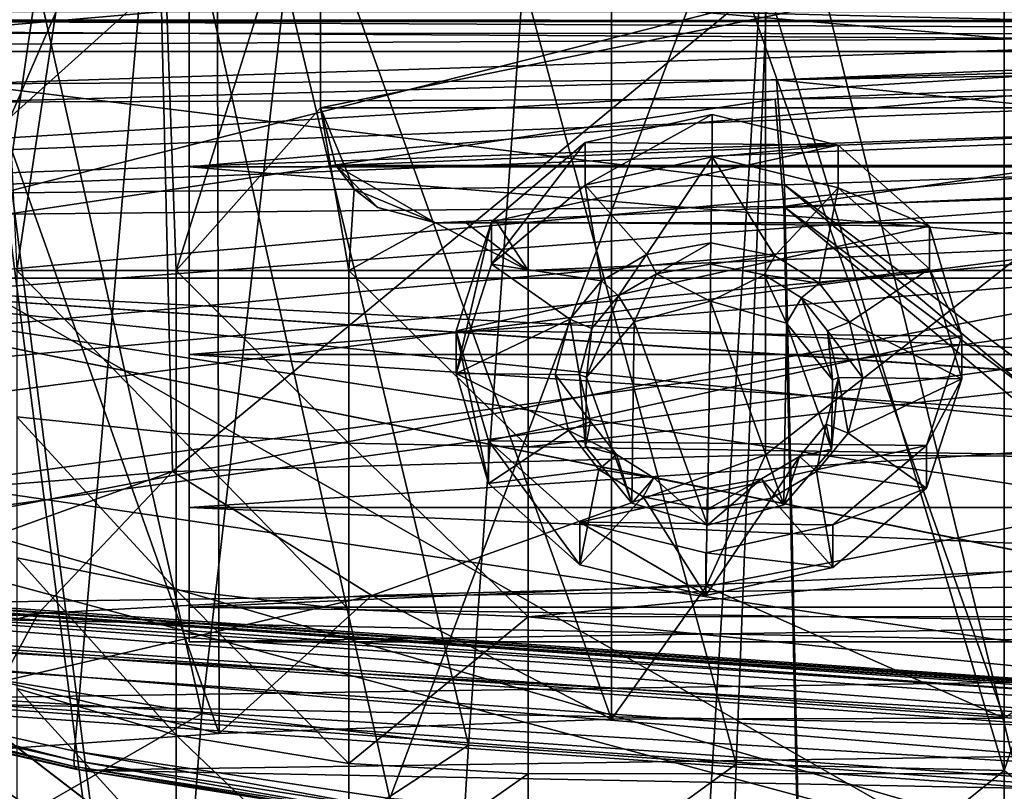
# Model space of a CAD drawing. Header units: metres. Extents: x -904 to 0, y -908 to 0.
# Tile 83 of 153: x -532 to -447, y -122 to -55. Entities that reach past the tile are written whole.
import ezdxf

# ---------------------------------------------------------------- set-up
doc = ezdxf.new("R2010")
doc.units = ezdxf.units.M

msp = doc.modelspace()

# ---------------------------------------------------------------- linework, layer by layer
at = {"layer": 'None'}
for points in [[(-515.104492, -19.985085, 1935.464722), (-480.750702, -19.574989, 1937.160278), (-480.750854, -115.743767, 1992.692505)], [(-480.750854, -115.743767, 1992.692505), (-480.750702, -19.574989, 1937.160278), (-446.597626, -115.674339, 1992.217041)], [(-480.750702, -19.574989, 1937.160278), (-446.597626, -20.344744, 1937.178467), (-446.597626, -115.674339, 1992.217041)], [(-548.818054, -21.535398, 1932.152832), (-515.104492, -19.985085, 1935.464722), (-514.864746, -116.985649, 1991.491089)], [(-514.864746, -116.985649, 1991.491089), (-515.104492, -19.985085, 1935.464722), (-480.750854, -115.743767, 1992.692505)], [(-548.815857, -119.390549, 1988.623535), (-548.818054, -21.535398, 1932.152832), (-514.864746, -116.985649, 1991.491089)], [(-573.219971, -37.15469, 1505.244385), (-520.086426, -33.508076, 1504.979004), (-554.391846, -112.519341, 1549.673828)], [(-520.086426, -33.508076, 1504.979004), (-527.460144, -118.521431, 1553.945923), (-554.391846, -112.519341, 1549.673828)], [(-527.460144, -118.521431, 1553.945923), (-520.086426, -33.508076, 1504.979004), (-500.041199, -122.65184, 1556.645508)], [(-520.086426, -33.508076, 1504.979004), (-466.718567, -34.319443, 1505.390259), (-500.041199, -122.65184, 1556.645508)], [(-500.041199, -122.65184, 1556.645508), (-466.718567, -34.319443, 1505.390259), (-472.305176, -124.818771, 1557.712036)], [(-466.718567, -34.319443, 1505.390259), (-444.445007, -124.951332, 1557.109863), (-472.305176, -124.818771, 1557.712036)], [(-466.718567, -34.319443, 1505.390259), (-413.477356, -39.580059, 1506.342163), (-444.445007, -124.951332, 1557.109863)], [(-570.15863, -58.565701, 661.240173), (-309.111755, -207.702347, 657.334961), (-309.403992, -35.91481, 661.833374)], [(-309.403992, -35.91481, 661.833374), (-539.86322, -44.36692, 661.612061), (-570.15863, -58.565701, 661.240173)], [(-680.572144, -49.113285, 1607.149902), (-387.700989, -56.295364, 1606.961792), (-392.993713, -47.427006, 1607.19397)], [(-680.572144, -49.113285, 1607.149902), (-676.740051, -57.707558, 1606.950562), (-387.700989, -56.295364, 1606.961792)], [(-519.952271, -51.565491, 2038.379517), (-572.431702, -51.56575, 2034.584595), (-572.009399, -98.403229, 2026.366699)], [(-519.952271, -51.565491, 2038.379517), (-572.009399, -98.403229, 2026.366699), (-518.923706, -94.200096, 2030.911865)], [(-530.699768, -51.560055, 189.996307), (-539.404663, -111.412796, 199.035706), (-552.6875, -51.565384, 197.086807)], [(-516.375183, -115.254181, 193.141876), (-539.404663, -111.412796, 199.035706), (-530.699768, -51.560055, 189.996307)], [(-509.100311, -51.598892, 184.762161), (-516.375183, -115.254181, 193.141876), (-530.699768, -51.560055, 189.996307)], [(-467.355255, -51.565228, 2039.645508), (-519.952271, -51.565491, 2038.379517), (-518.923706, -94.200096, 2030.911865)], [(-467.355255, -51.565228, 2039.645508), (-518.923706, -94.200096, 2030.911865), (-467.355255, -92.739792, 2032.381958)], [(-493.189423, -118.003258, 188.972519), (-516.375183, -115.254181, 193.141876), (-509.100311, -51.598892, 184.762161)], [(-488.43335, -51.452713, 181.242859), (-493.189423, -118.003258, 188.972519), (-509.100311, -51.598892, 184.762161)], [(-469.916138, -119.653488, 186.488419), (-493.189423, -118.003258, 188.972519), (-488.43335, -51.452713, 181.242859)], [(-467.23175, -51.787033, 179.151764), (-469.916138, -119.653488, 186.488419), (-488.43335, -51.452713, 181.242859)], [(-446.597717, -120.203751, 185.663147), (-469.916138, -119.653488, 186.488419), (-467.23175, -51.787033, 179.151764)], [(-414.75824, -51.564968, 2038.379517), (-467.355255, -92.739792, 2032.381958), (-414.806274, -93.030998, 2031.075317)], [(-414.75824, -51.564968, 2038.379517), (-467.355255, -51.565228, 2039.645508), (-467.355255, -92.739792, 2032.381958)], [(-446.597717, -51.562679, 178.448685), (-446.597717, -120.203751, 185.663147), (-467.23175, -51.787033, 179.151764)], [(-446.597717, -51.562679, 178.448685), (-422.847595, -51.565025, 179.349472), (-446.597717, -120.203751, 185.663147)], [(-422.847595, -51.565025, 179.349472), (-422.747711, -139.435181, 188.607407), (-446.597717, -120.203751, 185.663147)], [(-676.740051, -57.707558, 1606.950562), (-653.887207, -72.526901, 1606.574951), (-387.700989, -56.295364, 1606.961792)], [(-387.700989, -56.295364, 1606.961792), (-653.887207, -72.526901, 1606.574951), (-379.609039, -62.712627, 1606.793701)], [(-570.15863, -58.565701, 661.240173), (-584.097839, -207.702347, 657.334961), (-309.111755, -207.702347, 657.334961)], [(-653.887207, -72.526901, 1606.574951), (-629.798584, -85.366486, 1606.240967), (-379.609039, -62.712627, 1606.793701)], [(-379.609039, -62.712627, 1606.793701), (-629.798584, -85.366486, 1606.240967), (-369.758789, -65.81794, 1606.712402)], [(-629.798584, -85.366486, 1606.240967), (-604.898926, -96.564316, 1605.948975), (-369.758789, -65.81794, 1606.712402)], [(-369.758789, -65.81794, 1606.712402), (-604.898926, -96.564316, 1605.948975), (-579.414856, -106.2174, 1605.699707)], [(-579.414856, -106.2174, 1605.699707), (-311.951202, -102.333786, 1605.762329), (-369.758789, -65.81794, 1606.712402)], [(-467.355255, -92.739792, 2032.381958), (-518.923706, -94.200096, 2030.911865), (-501.598816, -104.991013, 2011.979858)], [(-467.355255, -92.739792, 2032.381958), (-501.598816, -104.991013, 2011.979858), (-472.513458, -104.200371, 2012.615967)], [(-414.806274, -93.030998, 2031.075317), (-467.355255, -92.739792, 2032.381958), (-472.513458, -104.200371, 2012.615967)], [(-472.513458, -104.200371, 2012.615967), (-446.597626, -115.674339, 1992.217041), (-414.806274, -93.030998, 2031.075317)], [(-559.487061, -108.866234, 2007.508911), (-518.923706, -94.200096, 2030.911865), (-572.009399, -98.403229, 2026.366699)], [(-559.487061, -108.866234, 2007.508911), (-530.609741, -106.548775, 2010.274536), (-518.923706, -94.200096, 2030.911865)], [(-518.923706, -94.200096, 2030.911865), (-530.609741, -106.548775, 2010.274536), (-501.598816, -104.991013, 2011.979858)], [(-337.979492, -110.967003, 1605.560547), (-311.951202, -102.333786, 1605.762329), (-579.414856, -106.2174, 1605.699707)], [(-501.598816, -104.991013, 2011.979858), (-480.750854, -115.743767, 1992.692505), (-472.513458, -104.200371, 2012.615967)], [(-480.750854, -115.743767, 1992.692505), (-446.597626, -115.674339, 1992.217041), (-472.513458, -104.200371, 2012.615967)], [(-533.799988, -112.458336, 2000.046265), (-514.864746, -116.985649, 1991.491089), (-501.598816, -104.991013, 2011.979858)], [(-501.598816, -104.991013, 2011.979858), (-530.609741, -106.548775, 2010.274536), (-533.799988, -112.458336, 2000.046265)], [(-514.864746, -116.985649, 1991.491089), (-480.750854, -115.743767, 1992.692505), (-501.598816, -104.991013, 2011.979858)], [(-553.346375, -114.12664, 1605.495239), (-337.979492, -110.967003, 1605.560547), (-579.414856, -106.2174, 1605.699707)], [(-530.609741, -106.548775, 2010.274536), (-563.256653, -114.994781, 1996.957886), (-533.799988, -112.458336, 2000.046265)], [(-563.256653, -114.994781, 1996.957886), (-530.609741, -106.548775, 2010.274536), (-559.487061, -108.866234, 2007.508911)], [(-364.331421, -117.795174, 1605.383545), (-337.979492, -110.967003, 1605.560547), (-553.346375, -114.12664, 1605.495239)], [(-541.083801, -129.473846, 201.2883), (-539.404663, -111.412796, 199.035706), (-516.375183, -115.254181, 193.141876)], [(-527.521912, -119.335327, 1567.273438), (-554.430054, -113.264557, 1564.06543), (-554.391846, -112.519341, 1549.673828)], [(-527.460144, -118.521431, 1553.945923), (-527.521912, -119.335327, 1567.273438), (-554.391846, -112.519341, 1549.673828)], [(-548.815857, -119.390549, 1988.623535), (-514.864746, -116.985649, 1991.491089), (-533.799988, -112.458336, 2000.046265)], [(-527.521912, -119.335327, 1567.273438), (-527.452332, -119.870705, 1580.621338), (-554.430054, -113.264557, 1564.06543)], [(-527.452332, -119.870705, 1580.621338), (-554.317078, -113.759109, 1578.473877), (-554.430054, -113.264557, 1564.06543)], [(-527.452332, -119.870705, 1580.621338), (-527.249817, -120.132042, 1593.9729), (-554.317078, -113.759109, 1578.473877)], [(-527.249817, -120.132042, 1593.9729), (-554.051697, -114.009331, 1592.883423), (-554.317078, -113.759109, 1578.473877)], [(-527.249817, -120.132042, 1593.9729), (-553.346375, -114.12664, 1605.495239), (-554.051697, -114.009331, 1592.883423)], [(-526.762268, -120.185585, 1605.337158), (-364.331421, -117.795174, 1605.383545), (-553.346375, -114.12664, 1605.495239)], [(-526.762268, -120.185585, 1605.337158), (-553.346375, -114.12664, 1605.495239), (-527.249817, -120.132042, 1593.9729)], [(-517.790222, -134.086502, 195.406509), (-541.083801, -129.473846, 201.2883), (-516.375183, -115.254181, 193.141876)], [(-517.790222, -134.086502, 195.406509), (-516.375183, -115.254181, 193.141876), (-493.189423, -118.003258, 188.972519)], [(-391.070038, -122.805603, 1605.251587), (-364.331421, -117.795174, 1605.383545), (-526.762268, -120.185585, 1605.337158)], [(-494.336121, -137.41272, 191.187576), (-517.790222, -134.086502, 195.406509), (-493.189423, -118.003258, 188.972519)], [(-494.336121, -137.41272, 191.187576), (-493.189423, -118.003258, 188.972519), (-469.916138, -119.653488, 186.488419)], [(-500.156067, -123.543983, 1569.298096), (-527.521912, -119.335327, 1567.273438), (-527.460144, -118.521431, 1553.945923)], [(-500.041199, -122.65184, 1556.645508), (-500.156067, -123.543983, 1569.298096), (-527.460144, -118.521431, 1553.945923)], [(-500.156067, -123.543983, 1569.298096), (-500.160217, -124.128204, 1581.975586), (-527.521912, -119.335327, 1567.273438)], [(-500.160217, -124.128204, 1581.975586), (-527.452332, -119.870705, 1580.621338), (-527.521912, -119.335327, 1567.273438)], [(-470.520355, -139.426147, 188.613983), (-494.336121, -137.41272, 191.187576), (-469.916138, -119.653488, 186.488419)], [(-469.916138, -119.653488, 186.488419), (-446.597717, -120.203751, 185.663147), (-470.520355, -139.426147, 188.613983)], [(-500.160217, -124.128204, 1581.975586), (-500.05191, -124.40728, 1594.659424), (-527.452332, -119.870705, 1580.621338)], [(-500.05191, -124.40728, 1594.659424), (-527.249817, -120.132042, 1593.9729), (-527.452332, -119.870705, 1580.621338)], [(-500.05191, -124.40728, 1594.659424), (-526.762268, -120.185585, 1605.337158), (-527.249817, -120.132042, 1593.9729)], [(-499.817932, -124.404015, 1605.226318), (-391.070038, -122.805603, 1605.251587), (-526.762268, -120.185585, 1605.337158)], [(-499.817932, -124.404015, 1605.226318), (-526.762268, -120.185585, 1605.337158), (-500.05191, -124.40728, 1594.659424)], [(-446.597717, -120.203751, 185.663147), (-446.597717, -140.094193, 187.753693), (-470.520355, -139.426147, 188.613983)], [(-446.597717, -120.203751, 185.663147), (-422.747711, -139.435181, 188.607407), (-446.597717, -140.094193, 187.753693)]]:
    msp.add_3dface(points, dxfattribs=at)
at = {"layer": 'None012311'}
for points in [[(-245.037064, -51.013153, 160.059708), (-537.043701, -60.481693, 141.854599), (-756.383728, -53.87439, 151.006119)], [(-537.043701, -60.481693, 141.854599), (-245.037064, -51.013153, 160.059708), (-466.404297, -60.131844, 141.86377)], [(-245.037064, -51.013153, 160.059708), (-395.786469, -58.98037, 141.893921), (-466.404297, -60.131844, 141.86377)], [(-840.648193, -53.564903, 163.059708), (-321.351135, -56.11396, 154.215454), (-243.739731, -53.519718, 163.059708)], [(-758.300842, -56.021824, 154.161804), (-321.351135, -56.11396, 154.215454), (-840.648193, -53.564903, 163.059708)], [(-758.300842, -56.021824, 154.161804), (-537.564453, -62.078083, 145.286179), (-321.351135, -56.11396, 154.215454)], [(-321.351135, -56.11396, 154.215454), (-537.564453, -62.078083, 145.286179), (-466.514496, -61.788334, 145.256119)], [(-395.476166, -60.834919, 145.135208), (-321.351135, -56.11396, 154.215454), (-466.514496, -61.788334, 145.256119)], [(-466.404297, -60.131844, 141.86377), (-395.786469, -58.98037, 141.893921), (-398.51358, -66.948952, 123.728142)], [(-537.043701, -60.481693, 141.854599), (-466.404297, -60.131844, 141.86377), (-465.701691, -69.252586, 123.667824)], [(-532.85614, -69.952972, 123.649483), (-537.043701, -60.481693, 141.854599), (-465.701691, -69.252586, 123.667824)], [(-465.701691, -69.252586, 123.667824), (-466.404297, -60.131844, 141.86377), (-398.51358, -66.948952, 123.728142)], [(-466.514496, -61.788334, 145.256119), (-465.757965, -71.129059, 126.619713), (-395.476166, -60.834919, 145.135208)], [(-465.757965, -71.129059, 126.619713), (-399.362701, -68.982285, 126.675926), (-395.476166, -60.834919, 145.135208)], [(-537.564453, -62.078083, 145.286179), (-533.266968, -71.798462, 126.602188), (-466.514496, -61.788334, 145.256119)], [(-533.266968, -71.798462, 126.602188), (-465.757965, -71.129059, 126.619713), (-466.514496, -61.788334, 145.256119)], [(-465.701691, -69.252586, 123.667824), (-398.51358, -66.948952, 123.728142), (-69.298546, -367.238312, 115.864792)], [(-532.85614, -69.952972, 123.649483), (-465.701691, -69.252586, 123.667824), (-452.00235, -701.143799, 107.12117)], [(-71.333969, -367.13382, 118.868553), (-399.362701, -68.982285, 126.675926), (-465.757965, -71.129059, 126.619713)], [(-452.00235, -701.143799, 107.12117), (-465.701691, -69.252586, 123.667824), (-71.672775, -399.771973, 115.012871)], [(-465.701691, -69.252586, 123.667824), (-69.298546, -367.238312, 115.864792), (-71.672775, -399.771973, 115.012871)], [(-845.314697, -356.196716, 116.153923), (-532.85614, -69.952972, 123.649483), (-452.00235, -701.143799, 107.12117)], [(-533.266968, -71.798462, 126.602188), (-842.800293, -356.543121, 119.145882), (-452.00235, -703.006531, 110.073418)], [(-452.00235, -703.006531, 110.073418), (-465.757965, -71.129059, 126.619713), (-533.266968, -71.798462, 126.602188)], [(-73.59713, -399.498657, 118.021057), (-465.757965, -71.129059, 126.619713), (-452.00235, -703.006531, 110.073418)], [(-73.59713, -399.498657, 118.021057), (-71.333969, -367.13382, 118.868553), (-465.757965, -71.129059, 126.619713)]]:
    msp.add_3dface(points, dxfattribs=at)
at = {"layer": 'None012312'}
for points in [[(-244.002335, -55.045334, 2077.158691), (-244.002335, -51.701962, 2065.280029), (-849.24353, -54.762726, 2076.154541)], [(-846.345764, -57.660503, 2075.415527), (-849.833435, -54.172817, 2063.023926), (-244.002335, -57.660503, 2075.415527)], [(-849.833435, -54.172817, 2063.023926), (-244.002335, -54.172817, 2063.023926), (-244.002335, -57.660503, 2075.415527)], [(-848.960938, -55.045334, 2077.158691), (-244.002335, -55.045334, 2077.158691), (-849.24353, -54.762726, 2076.154541)], [(-244.002335, -55.045334, 2077.158691), (-848.960938, -55.045334, 2077.158691), (-843.332153, -78.157524, 2092.565186)], [(-843.332153, -78.157524, 2092.565186), (-832.017273, -108.488556, 2112.783936), (-244.002335, -55.045334, 2077.158691)], [(-832.017273, -108.488556, 2112.783936), (-818.396606, -133.37944, 2129.375977), (-244.002335, -55.045334, 2077.158691)], [(-244.002335, -55.045334, 2077.158691), (-818.396606, -133.37944, 2129.375977), (-244.002335, -194.321701, 2170)], [(-244.002335, -57.660503, 2075.415527), (-840.639099, -81.481087, 2091.294189), (-846.345764, -57.660503, 2075.415527)], [(-829.512085, -111.361542, 2111.212402), (-840.639099, -81.481087, 2091.294189), (-244.002335, -57.660503, 2075.415527)], [(-816.193909, -135.701202, 2127.437256), (-829.512085, -111.361542, 2111.212402), (-244.002335, -57.660503, 2075.415527)], [(-816.193909, -135.701202, 2127.437256), (-244.002335, -57.660503, 2075.415527), (-244.002335, -195.267593, 2167.144043)]]:
    msp.add_3dface(points, dxfattribs=at)
at = {"layer": 'None012317'}
for points in [[(-273.299683, -124.244728, 1629.041138), (-672.325317, -96.34214, 1629.041138), (-672.385864, -97.20826, 1633.96521)], [(-672.325317, -96.34214, 1629.041138), (-273.299683, -124.244728, 1629.041138), (-612.486877, -100.747734, 1628.526367)], [(-273.36026, -125.110855, 1633.96521), (-672.385864, -97.20826, 1633.96521), (-672.713623, -101.895279, 1635.675293)], [(-273.36026, -125.110855, 1633.96521), (-273.299683, -124.244728, 1629.041138), (-672.385864, -97.20826, 1633.96521)], [(-672.920227, -104.850044, 1627.537354), (-672.592468, -100.163025, 1625.827271), (-273.894623, -132.75264, 1627.537354)], [(-672.592468, -100.163025, 1625.827271), (-273.566864, -128.065613, 1625.827271), (-273.894623, -132.75264, 1627.537354)], [(-672.592468, -100.163025, 1625.827271), (-612.700623, -103.804451, 1625.9552), (-333.38266, -123.336266, 1625.9552)], [(-672.592468, -100.163025, 1625.827271), (-333.38266, -123.336266, 1625.9552), (-273.566864, -128.065613, 1625.827271)], [(-273.299683, -124.244728, 1629.041138), (-333.168915, -120.279549, 1628.526367), (-612.486877, -100.747734, 1628.526367)], [(-612.486877, -100.747734, 1628.526367), (-333.168915, -120.279549, 1628.526367), (-611.098206, -101.157028, 1627.986938)], [(-333.168915, -120.279549, 1628.526367), (-334.600922, -120.491714, 1627.986816), (-611.098206, -101.157028, 1627.986938)], [(-611.098206, -101.157028, 1627.986938), (-334.600922, -120.491714, 1627.986816), (-610.579895, -102.147957, 1626.921021)], [(-273.687988, -129.797867, 1635.675293), (-672.713623, -101.895279, 1635.675293), (-672.980774, -105.716171, 1632.461426)], [(-273.687988, -129.797867, 1635.675293), (-273.36026, -125.110855, 1633.96521), (-672.713623, -101.895279, 1635.675293)], [(-612.700623, -103.804451, 1625.9552), (-610.579895, -102.147957, 1626.921021), (-333.38266, -123.336266, 1625.9552)], [(-333.38266, -123.336266, 1625.9552), (-610.579895, -102.147957, 1626.921021), (-335.252167, -121.400764, 1626.921143)], [(-610.579895, -102.147957, 1626.921021), (-334.600922, -120.491714, 1627.986816), (-335.252167, -121.400764, 1626.921143)], [(-672.980774, -105.716171, 1632.461426), (-672.920227, -104.850044, 1627.537354), (-273.95517, -133.618759, 1632.461426)], [(-672.920227, -104.850044, 1627.537354), (-273.894623, -132.75264, 1627.537354), (-273.95517, -133.618759, 1632.461426)], [(-273.95517, -133.618759, 1632.461426), (-273.687988, -129.797867, 1635.675293), (-672.980774, -105.716171, 1632.461426)]]:
    msp.add_3dface(points, dxfattribs=at)
at = {"layer": 'None012320'}
for points in [[(-521.283936, -2.562745, 2247.077393), (-536.006897, -2.333495, 2238.326904), (-532.4599, -76.716576, 2240.839844)], [(-518.622131, -76.716675, 2248.237061), (-521.283936, -2.562745, 2247.077393), (-532.4599, -76.716576, 2240.839844)], [(-521.283936, -2.562745, 2247.077393), (-518.622131, -76.716675, 2248.237061), (-506.06543, -36.841908, 2252.261963)], [(-563.006958, -5.002748, 2174.326904), (-278.006958, -5.004862, 2174.326904), (-563.007507, -77.370995, 2174.326904)], [(-278.006958, -5.004862, 2174.326904), (-278.007477, -77.373108, 2174.326904), (-563.007507, -77.370995, 2174.326904)], [(-506.06543, -36.841908, 2252.261963), (-518.622131, -76.716675, 2248.237061), (-506.065613, -62.560104, 2252.261963)], [(-506.06543, -36.841908, 2238.326904), (-506.06543, -36.841908, 2252.261963), (-506.065613, -62.560104, 2238.326904)], [(-506.06543, -36.841908, 2252.261963), (-506.065613, -62.560104, 2252.261963), (-506.065613, -62.560104, 2238.326904)], [(-506.065613, -62.560104, 2238.326904), (-380.347229, -36.842842, 2238.326904), (-506.06543, -36.841908, 2238.326904)], [(-380.347412, -62.561035, 2238.326904), (-380.347229, -36.842842, 2238.326904), (-506.065613, -62.560104, 2238.326904)], [(-518.622131, -76.716675, 2248.237061), (-503.584534, -76.716789, 2252.795654), (-506.065613, -62.560104, 2252.261963)], [(-504.725891, -67.560112, 2238.326904), (-506.065613, -62.560104, 2252.261963), (-503.123444, -69.644356, 2252.885742)], [(-504.725891, -67.560112, 2238.326904), (-506.065613, -62.560104, 2238.326904), (-506.065613, -62.560104, 2252.261963)], [(-504.725891, -67.560112, 2238.326904), (-380.347412, -62.561035, 2238.326904), (-506.065613, -62.560104, 2238.326904)], [(-506.065613, -62.560104, 2252.261963), (-503.584534, -76.716789, 2252.795654), (-503.123444, -69.644356, 2252.885742)], [(-381.687195, -67.561028, 2238.326904), (-380.347412, -62.561035, 2238.326904), (-504.725891, -67.560112, 2238.326904)], [(-501.065674, -71.220398, 2238.326904), (-504.725891, -67.560112, 2238.326904), (-503.123444, -69.644356, 2252.885742)], [(-496.065674, -72.560181, 2238.326904), (-381.687195, -67.561028, 2238.326904), (-504.725891, -67.560112, 2238.326904)], [(-504.725891, -67.560112, 2238.326904), (-501.065674, -71.220398, 2238.326904), (-496.065674, -72.560181, 2238.326904)], [(-496.065674, -72.560181, 2238.326904), (-390.347473, -72.560959, 2238.326904), (-381.687195, -67.561028, 2238.326904)], [(-503.584534, -76.716789, 2252.795654), (-496.065674, -72.560181, 2253.919922), (-503.123444, -69.644356, 2252.885742)], [(-501.065674, -71.220398, 2238.326904), (-503.123444, -69.644356, 2252.885742), (-496.065674, -72.560181, 2253.919922)], [(-496.065674, -72.560181, 2238.326904), (-501.065674, -71.220398, 2238.326904), (-496.065674, -72.560181, 2253.919922)], [(-503.584534, -76.716789, 2252.795654), (-488.007477, -76.716904, 2254.326904), (-496.065674, -72.560181, 2253.919922)], [(-390.347473, -72.560959, 2238.326904), (-496.065674, -72.560181, 2238.326904), (-488.007446, -72.560234, 2254.326904)], [(-488.007446, -72.560234, 2254.326904), (-496.065674, -72.560181, 2238.326904), (-496.065674, -72.560181, 2253.919922)], [(-496.065674, -72.560181, 2253.919922), (-493.384674, -72.560196, 2254.145996), (-488.007446, -72.560234, 2254.326904)], [(-488.007477, -76.716904, 2254.326904), (-493.384674, -72.560196, 2254.145996), (-496.065674, -72.560181, 2253.919922)], [(-493.384674, -72.560196, 2254.145996), (-490.697571, -72.560219, 2254.281494), (-488.007446, -72.560234, 2254.326904)], [(-490.697571, -72.560219, 2254.281494), (-493.384674, -72.560196, 2254.145996), (-488.007477, -76.716904, 2254.326904)], [(-488.007446, -72.560234, 2254.326904), (-490.697571, -72.560219, 2254.281494), (-488.007477, -76.716904, 2254.326904)], [(-390.347473, -72.560959, 2254.326904), (-488.007446, -72.560234, 2254.326904), (-488.007477, -76.716904, 2254.326904)], [(-353.007477, -76.717903, 2254.326904), (-390.347473, -72.560959, 2254.326904), (-488.007477, -76.716904, 2254.326904)], [(-390.347473, -72.560959, 2254.326904), (-390.347473, -72.560959, 2238.326904), (-488.007446, -72.560234, 2254.326904)], [(-518.622131, -76.716675, 2248.237061), (-532.4599, -76.716576, 2240.839844), (-518.622253, -90.85376, 2246.872559)], [(-532.4599, -76.716576, 2240.839844), (-532.458679, -89.438377, 2239.609863), (-518.622253, -90.85376, 2246.872559)], [(-518.622131, -76.716675, 2248.237061), (-518.622253, -90.85376, 2246.872559), (-503.58255, -91.723755, 2251.336426)], [(-503.584534, -76.716789, 2252.795654), (-518.622131, -76.716675, 2248.237061), (-503.58255, -91.723755, 2251.336426)], [(-488.007477, -76.716904, 2254.326904), (-503.584534, -76.716789, 2252.795654), (-488.007599, -92.067276, 2252.840332)], [(-503.584534, -76.716789, 2252.795654), (-503.58255, -91.723755, 2251.336426), (-488.007599, -92.067276, 2252.840332)], [(-488.007477, -76.716904, 2254.326904), (-488.007599, -92.067276, 2252.840332), (-353.007477, -76.717903, 2254.326904)], [(-488.007599, -92.067276, 2252.840332), (-353.007599, -94.084892, 2252.418945), (-353.007477, -76.717903, 2254.326904)], [(-563.007507, -77.370995, 2174.326904), (-278.007477, -77.373108, 2174.326904), (-279.460236, -92.008446, 2174.326904)], [(-279.460236, -92.008446, 2174.326904), (-280.552216, -96.671791, 2174.326904), (-563.007507, -77.370995, 2174.326904)], [(-280.552216, -96.671791, 2174.326904), (-280.572174, -96.746094, 2174.326904), (-563.007507, -77.370995, 2174.326904)], [(-563.007507, -77.370995, 2174.326904), (-280.572174, -96.746094, 2174.326904), (-283.73764, -106.079124, 2174.326904)], [(-283.73764, -106.079124, 2174.326904), (-290.640198, -119.059952, 2174.326904), (-563.007507, -77.370995, 2174.326904)], [(-290.640198, -119.059952, 2174.326904), (-299.958618, -130.431549, 2174.326904), (-563.007507, -77.370995, 2174.326904)], [(-563.007507, -77.370995, 2174.326904), (-299.958618, -130.431549, 2174.326904), (-299.961609, -130.434555, 2174.326904)], [(-299.961609, -130.434555, 2174.326904), (-300.012787, -130.485703, 2174.326904), (-563.007507, -77.370995, 2174.326904)], [(-300.012787, -130.485703, 2174.326904), (-561.554932, -92.006355, 2174.326904), (-563.007507, -77.370995, 2174.326904)], [(-532.458679, -89.438377, 2239.609863), (-532.458801, -101.704117, 2235.965576), (-518.622375, -104.484047, 2242.822998)], [(-518.622253, -90.85376, 2246.872559), (-532.458679, -89.438377, 2239.609863), (-518.622375, -104.484047, 2242.822998)], [(-518.622253, -90.85376, 2246.872559), (-518.622375, -104.484047, 2242.822998), (-503.582672, -106.192741, 2247.037598)], [(-503.58255, -91.723755, 2251.336426), (-518.622253, -90.85376, 2246.872559), (-503.582672, -106.192741, 2247.037598)], [(-561.554932, -92.006355, 2174.326904), (-300.012787, -130.485703, 2174.326904), (-353.008026, -152.399979, 2174.326904)], [(-561.554932, -92.006355, 2174.326904), (-353.008026, -152.399979, 2174.326904), (-560.48291, -96.59539, 2174.326904)], [(-503.58255, -91.723755, 2251.336426), (-503.582672, -106.192741, 2247.037598), (-488.00769, -106.847183, 2248.436035)], [(-488.007599, -92.067276, 2252.840332), (-503.58255, -91.723755, 2251.336426), (-488.00769, -106.847183, 2248.436035)], [(-488.007599, -92.067276, 2252.840332), (-488.00769, -106.847183, 2248.436035), (-353.007599, -94.084892, 2252.418945)], [(-488.00769, -106.847183, 2248.436035), (-353.00769, -106.773079, 2248.466553), (-353.007599, -94.084892, 2252.418945)], [(-353.008026, -152.399979, 2174.326904), (-488.008026, -152.398972, 2174.326904), (-560.48291, -96.59539, 2174.326904)], [(-560.48291, -96.59539, 2174.326904), (-488.008026, -152.398972, 2174.326904), (-560.463013, -96.669716, 2174.326904)], [(-488.008026, -152.398972, 2174.326904), (-557.277771, -106.077095, 2174.326904), (-560.463013, -96.669716, 2174.326904)], [(-518.622437, -117.126617, 2236.203369), (-532.458801, -101.704117, 2235.965576), (-532.458862, -113.081017, 2230.008789)], [(-518.622375, -104.484047, 2242.822998), (-532.458801, -101.704117, 2235.965576), (-518.622437, -117.126617, 2236.203369)], [(-503.582764, -119.613228, 2240.010742), (-518.622375, -104.484047, 2242.822998), (-518.622437, -117.126617, 2236.203369)], [(-503.582672, -106.192741, 2247.037598), (-518.622375, -104.484047, 2242.822998), (-503.582764, -119.613228, 2240.010742)], [(-488.008026, -152.398972, 2174.326904), (-550.375366, -119.058029, 2174.326904), (-557.277771, -106.077095, 2174.326904)], [(-488.00769, -106.847183, 2248.436035), (-503.582672, -106.192741, 2247.037598), (-503.582764, -119.613228, 2240.010742)], [(-488.007813, -120.507355, 2241.277588), (-488.00769, -106.847183, 2248.436035), (-503.582764, -119.613228, 2240.010742)], [(-488.00769, -106.847183, 2248.436035), (-488.007813, -120.507355, 2241.277588), (-353.007813, -120.461586, 2241.308105)], [(-353.00769, -106.773079, 2248.466553), (-488.00769, -106.847183, 2248.436035), (-353.007813, -120.461586, 2241.308105)], [(-532.458923, -123.127373, 2221.96875), (-518.622559, -128.290619, 2227.269043), (-532.458862, -113.081017, 2230.008789)], [(-518.622559, -128.290619, 2227.269043), (-518.622437, -117.126617, 2236.203369), (-532.458862, -113.081017, 2230.008789)], [(-518.622559, -128.290619, 2227.269043), (-503.582855, -131.464188, 2230.526611), (-518.622437, -117.126617, 2236.203369)], [(-503.582855, -131.464188, 2230.526611), (-503.582764, -119.613228, 2240.010742), (-518.622437, -117.126617, 2236.203369)], [(-541.111267, -130.375565, 2174.326904), (-550.375366, -119.058029, 2174.326904), (-488.008026, -152.398972, 2174.326904)], [(-503.582855, -131.464188, 2230.526611), (-488.007813, -120.507355, 2241.277588), (-503.582764, -119.613228, 2240.010742)], [(-503.582855, -131.464188, 2230.526611), (-488.007904, -132.540146, 2231.630859), (-488.007813, -120.507355, 2241.277588)], [(-353.007813, -120.461586, 2241.308105), (-488.007813, -120.507355, 2241.277588), (-488.007904, -132.540146, 2231.630859)], [(-353.007813, -120.461586, 2241.308105), (-488.007904, -132.540146, 2231.630859), (-353.007904, -132.541138, 2231.630859)]]:
    msp.add_3dface(points, dxfattribs=at)
at = {"layer": 'None012324'}
for points in [[(-517.478271, -67.700378, 2093.583008), (-517.478149, -50.33556, 2093.583008), (-317.478302, -67.701859, 2093.583008)], [(-317.478149, -50.337044, 2192.063721), (-517.478149, -50.33556, 2192.063721), (-517.478271, -67.700378, 2192.063721)], [(-517.478271, -67.700378, 2192.063721), (-517.478149, -50.33556, 2093.583008), (-517.478271, -67.700378, 2093.583008)], [(-517.478271, -67.700378, 2192.063721), (-517.478149, -50.33556, 2192.063721), (-517.478149, -50.33556, 2093.583008)], [(-317.478302, -67.701859, 2192.063721), (-317.478149, -50.337044, 2192.063721), (-517.478271, -67.700378, 2192.063721)], [(-517.478149, -50.33556, 2093.583008), (-317.478149, -50.337044, 2093.583008), (-317.478302, -67.701859, 2093.583008)], [(-517.478394, -84.017967, 2099.522217), (-517.478271, -67.700378, 2093.583008), (-317.478424, -84.019455, 2099.522217)], [(-317.478302, -67.701859, 2192.063721), (-517.478271, -67.700378, 2192.063721), (-517.478394, -84.017967, 2186.124756)], [(-517.478394, -84.017967, 2186.124756), (-517.478271, -67.700378, 2093.583008), (-517.478394, -84.017967, 2099.522217)], [(-517.478394, -84.017967, 2186.124756), (-517.478271, -67.700378, 2192.063721), (-517.478271, -67.700378, 2093.583008)], [(-317.478424, -84.019455, 2186.124756), (-317.478302, -67.701859, 2192.063721), (-517.478394, -84.017967, 2186.124756)], [(-517.478271, -67.700378, 2093.583008), (-317.478302, -67.701859, 2093.583008), (-317.478424, -84.019455, 2099.522217)], [(-517.478516, -97.32019, 2110.684082), (-517.478394, -84.017967, 2099.522217), (-317.478516, -97.321678, 2110.684082)], [(-317.478424, -84.019455, 2186.124756), (-517.478394, -84.017967, 2186.124756), (-517.478516, -97.32019, 2174.962646)], [(-517.478516, -97.32019, 2174.962646), (-517.478394, -84.017967, 2099.522217), (-517.478516, -97.32019, 2110.684082)], [(-517.478516, -97.32019, 2174.962646), (-517.478394, -84.017967, 2186.124756), (-517.478394, -84.017967, 2099.522217)], [(-317.478516, -97.321678, 2174.962646), (-317.478424, -84.019455, 2186.124756), (-517.478516, -97.32019, 2174.962646)], [(-517.478394, -84.017967, 2099.522217), (-317.478424, -84.019455, 2099.522217), (-317.478516, -97.321678, 2110.684082)], [(-517.478577, -106.002602, 2125.722412), (-517.478516, -97.32019, 2110.684082), (-317.478577, -106.004082, 2125.722412)], [(-317.478516, -97.321678, 2174.962646), (-517.478516, -97.32019, 2174.962646), (-517.478577, -106.002602, 2159.924316)], [(-517.478577, -106.002602, 2159.924316), (-517.478516, -97.32019, 2110.684082), (-517.478577, -106.002602, 2125.722412)], [(-517.478577, -106.002602, 2159.924316), (-517.478516, -97.32019, 2174.962646), (-517.478516, -97.32019, 2110.684082)], [(-317.478577, -106.004082, 2159.924316), (-317.478516, -97.321678, 2174.962646), (-517.478577, -106.002602, 2159.924316)], [(-517.478516, -97.32019, 2110.684082), (-317.478516, -97.321678, 2110.684082), (-317.478577, -106.004082, 2125.722412)], [(-517.478577, -109.017967, 2142.823486), (-517.478577, -106.002602, 2125.722412), (-317.478607, -109.019455, 2142.823486)], [(-517.478577, -106.002602, 2125.722412), (-317.478577, -106.004082, 2125.722412), (-317.478607, -109.019455, 2142.823486)], [(-317.478577, -106.004082, 2159.924316), (-517.478577, -106.002602, 2159.924316), (-517.478577, -109.017967, 2142.823486)], [(-517.478577, -109.017967, 2142.823486), (-517.478577, -106.002602, 2159.924316), (-517.478577, -106.002602, 2125.722412)], [(-317.478607, -109.019455, 2142.823486), (-317.478577, -106.004082, 2159.924316), (-517.478577, -109.017967, 2142.823486)]]:
    msp.add_3dface(points, dxfattribs=at)
at = {"layer": 'None012341'}
for points in [[(-483.043243, -65.566818, 1962.691162), (-472.007965, -63.126301, 1961.293457), (-483.040802, -69.275085, 1956.235352)], [(-461.044922, -65.797035, 1962.831787), (-472.007965, -63.126301, 1961.293457), (-483.043243, -65.566818, 1962.691162)], [(-472.007965, -63.126301, 1961.293457), (-472.005493, -66.834564, 1954.837646), (-483.040802, -69.275085, 1956.235352)], [(-472.005493, -66.834564, 1954.837646), (-472.007965, -63.126301, 1961.293457), (-461.044922, -65.797035, 1962.831787)], [(-491.193909, -72.464661, 1966.650146), (-483.043243, -65.566818, 1962.691162), (-491.191467, -76.172928, 1960.194336)], [(-491.193909, -72.464661, 1966.650146), (-461.044922, -65.797035, 1962.831787), (-483.043243, -65.566818, 1962.691162)], [(-453.091644, -72.863403, 1966.893677), (-461.044922, -65.797035, 1962.831787), (-491.193909, -72.464661, 1966.650146)], [(-483.043243, -65.566818, 1962.691162), (-483.040802, -69.275085, 1956.235352), (-491.191467, -76.172928, 1960.194336)], [(-461.04245, -69.505295, 1956.375854), (-472.005493, -66.834564, 1954.837646), (-461.044922, -65.797035, 1962.831787)], [(-461.04245, -69.505295, 1956.375854), (-461.044922, -65.797035, 1962.831787), (-453.091644, -72.863403, 1966.893677)], [(-483.040802, -69.275085, 1956.235352), (-472.005493, -66.834564, 1954.837646), (-477.70343, -75.306885, 1959.702026)], [(-472.005493, -66.834564, 1954.837646), (-472.111176, -74.309082, 1959.130981), (-477.70343, -75.306885, 1959.702026)], [(-472.111176, -74.309082, 1959.130981), (-472.005493, -66.834564, 1954.837646), (-466.548767, -75.423622, 1959.773315)], [(-472.005493, -66.834564, 1954.837646), (-461.04245, -69.505295, 1956.375854), (-466.548767, -75.423622, 1959.773315)], [(-491.191467, -76.172928, 1960.194336), (-483.040802, -69.275085, 1956.235352), (-481.619232, -77.607925, 1961.022217)], [(-483.040802, -69.275085, 1956.235352), (-477.70343, -75.306885, 1959.702026), (-481.619232, -77.607925, 1961.022217)], [(-466.548767, -75.423622, 1959.773315), (-461.04245, -69.505295, 1956.375854), (-462.699158, -77.805923, 1961.143188)], [(-461.04245, -69.505295, 1956.375854), (-453.089203, -76.571663, 1960.437866), (-462.699158, -77.805923, 1961.143188)], [(-453.089203, -76.571663, 1960.437866), (-461.04245, -69.505295, 1956.375854), (-453.091644, -72.863403, 1966.893677)], [(-494.27597, -81.97155, 1972.109863), (-491.193909, -72.464661, 1966.650146), (-494.273499, -85.679817, 1965.653931)], [(-494.27597, -81.97155, 1972.109863), (-453.091644, -72.863403, 1966.893677), (-491.193909, -72.464661, 1966.650146)], [(-491.193909, -72.464661, 1966.650146), (-491.191467, -76.172928, 1960.194336), (-494.273499, -85.679817, 1965.653931)], [(-450.279266, -82.431976, 1972.390991), (-453.091644, -72.863403, 1966.893677), (-494.27597, -81.97155, 1972.109863)], [(-453.089203, -76.571663, 1960.437866), (-453.091644, -72.863403, 1966.893677), (-450.279266, -82.431976, 1972.390991)], [(-477.70343, -75.306885, 1959.702026), (-472.111176, -74.309082, 1959.130981), (-476.828583, -76.986115, 1960.66687)], [(-472.111176, -74.309082, 1959.130981), (-472.137207, -76.151665, 1960.189453), (-476.828583, -76.986115, 1960.66687)], [(-472.137207, -76.151665, 1960.189453), (-472.111176, -74.309082, 1959.130981), (-466.548767, -75.423622, 1959.773315)], [(-481.619232, -77.607925, 1961.022217), (-477.70343, -75.306885, 1959.702026), (-480.135101, -78.926544, 1961.780273)], [(-477.70343, -75.306885, 1959.702026), (-476.828583, -76.986115, 1960.66687), (-480.135101, -78.926544, 1961.780273)], [(-494.273499, -85.679817, 1965.653931), (-491.191467, -76.172928, 1960.194336), (-484.36731, -80.946487, 1962.938843)], [(-491.191467, -76.172928, 1960.194336), (-481.619232, -77.607925, 1961.022217), (-484.36731, -80.946487, 1962.938843)], [(-476.828583, -76.986115, 1960.66687), (-472.137207, -76.151665, 1960.189453), (-472.135071, -79.367523, 1954.59082)], [(-467.470795, -77.084045, 1960.726685), (-472.137207, -76.151665, 1960.189453), (-466.548767, -75.423622, 1959.773315)], [(-467.470795, -77.084045, 1960.726685), (-472.135071, -79.367523, 1954.59082), (-472.137207, -76.151665, 1960.189453)], [(-467.470795, -77.084045, 1960.726685), (-466.548767, -75.423622, 1959.773315), (-462.699158, -77.805923, 1961.143188)], [(-480.135101, -78.926544, 1961.780273), (-476.828583, -76.986115, 1960.66687), (-478.773102, -81.165703, 1955.621094)], [(-478.773102, -81.165703, 1955.621094), (-476.828583, -76.986115, 1960.66687), (-472.135071, -79.367523, 1954.59082)], [(-462.699158, -77.805923, 1961.143188), (-453.089203, -76.571663, 1960.437866), (-460.046265, -81.201004, 1963.09436)], [(-453.089203, -76.571663, 1960.437866), (-450.276794, -86.140244, 1965.935181), (-460.046265, -81.201004, 1963.09436)], [(-450.276794, -86.140244, 1965.935181), (-453.089203, -76.571663, 1960.437866), (-450.279266, -82.431976, 1972.390991)], [(-484.36731, -80.946487, 1962.938843), (-481.619232, -77.607925, 1961.022217), (-482.452606, -81.745689, 1963.398682)], [(-481.619232, -77.607925, 1961.022217), (-480.135101, -78.926544, 1961.780273), (-482.452606, -81.745689, 1963.398682)], [(-465.549866, -81.304085, 1955.705688), (-472.135071, -79.367523, 1954.59082), (-467.470795, -77.084045, 1960.726685)], [(-464.220123, -79.093094, 1961.881958), (-467.470795, -77.084045, 1960.726685), (-462.699158, -77.805923, 1961.143188)], [(-464.220123, -79.093094, 1961.881958), (-465.549866, -81.304085, 1955.705688), (-467.470795, -77.084045, 1960.726685)], [(-464.220123, -79.093094, 1961.881958), (-462.699158, -77.805923, 1961.143188), (-460.046265, -81.201004, 1963.09436)], [(-482.928223, -85.999832, 1958.396362), (-482.452606, -81.745689, 1963.398682), (-480.135101, -78.926544, 1961.780273)], [(-482.928223, -85.999832, 1958.396362), (-480.135101, -78.926544, 1961.780273), (-478.773102, -81.165703, 1955.621094)], [(-478.773102, -81.165703, 1955.621094), (-472.135071, -79.367523, 1954.59082), (-472.410919, -98.879669, 1965.798584)], [(-472.410919, -98.879669, 1965.798584), (-472.135071, -79.367523, 1954.59082), (-465.77298, -97.086052, 1964.770752)], [(-472.135071, -79.367523, 1954.59082), (-465.549866, -81.304085, 1955.705688), (-465.77298, -97.086052, 1964.770752)], [(-461.532623, -86.22374, 1958.533081), (-465.549866, -81.304085, 1955.705688), (-464.220123, -79.093094, 1961.881958)], [(-461.982971, -81.959908, 1963.529541), (-464.220123, -79.093094, 1961.881958), (-460.046265, -81.201004, 1963.09436)], [(-461.982971, -81.959908, 1963.529541), (-461.532623, -86.22374, 1958.533081), (-464.220123, -79.093094, 1961.881958)], [(-484.36731, -80.946487, 1962.938843), (-485.653687, -85.77002, 1965.709106), (-494.273499, -85.679817, 1965.653931)], [(-485.653687, -85.77002, 1965.709106), (-484.36731, -80.946487, 1962.938843), (-483.528748, -85.792244, 1965.722656)], [(-484.36731, -80.946487, 1962.938843), (-482.452606, -81.745689, 1963.398682), (-483.528748, -85.792244, 1965.722656)], [(-482.928223, -85.999832, 1958.396362), (-478.773102, -81.165703, 1955.621094), (-478.996185, -96.94767, 1964.686279)], [(-478.996185, -96.94767, 1964.686279), (-478.773102, -81.165703, 1955.621094), (-472.410919, -98.879669, 1965.798584)], [(-465.77298, -97.086052, 1964.770752), (-465.549866, -81.304085, 1955.705688), (-461.617828, -92.251915, 1961.995605)], [(-465.549866, -81.304085, 1955.705688), (-461.532623, -86.22374, 1958.533081), (-461.617828, -92.251915, 1961.995605)], [(-461.982971, -81.959908, 1963.529541), (-460.046265, -81.201004, 1963.09436), (-458.896637, -86.050034, 1965.880005)], [(-460.046265, -81.201004, 1963.09436), (-450.276794, -86.140244, 1965.935181), (-458.896637, -86.050034, 1965.880005)], [(-491.463562, -91.540131, 1977.607056), (-494.27597, -81.97155, 1972.109863), (-491.461121, -95.24839, 1971.151245)], [(-494.27597, -81.97155, 1972.109863), (-494.273499, -85.679817, 1965.653931), (-491.461121, -95.24839, 1971.151245)], [(-491.463562, -91.540131, 1977.607056), (-450.279266, -82.431976, 1972.390991), (-494.27597, -81.97155, 1972.109863)], [(-483.528748, -85.792244, 1965.722656), (-482.452606, -81.745689, 1963.398682), (-482.928223, -85.999832, 1958.396362)], [(-461.021545, -86.027786, 1965.866455), (-461.982971, -81.959908, 1963.529541), (-458.896637, -86.050034, 1965.880005)], [(-461.532623, -86.22374, 1958.533081), (-461.982971, -81.959908, 1963.529541), (-461.021545, -86.027786, 1965.866455)], [(-453.361298, -91.938866, 1977.850586), (-450.279266, -82.431976, 1972.390991), (-491.463562, -91.540131, 1977.607056)], [(-450.276794, -86.140244, 1965.935181), (-450.279266, -82.431976, 1972.390991), (-453.361298, -91.938866, 1977.850586)], [(-485.653687, -85.77002, 1965.709106), (-484.504028, -90.619049, 1968.494751), (-494.273499, -85.679817, 1965.653931)], [(-494.273499, -85.679817, 1965.653931), (-484.504028, -90.619049, 1968.494751), (-491.461121, -95.24839, 1971.151245)], [(-484.504028, -90.619049, 1968.494751), (-485.653687, -85.77002, 1965.709106), (-482.567322, -89.860123, 1968.05957)], [(-485.653687, -85.77002, 1965.709106), (-483.528748, -85.792244, 1965.722656), (-482.567322, -89.860123, 1968.05957)], [(-482.567322, -89.860123, 1968.05957), (-483.528748, -85.792244, 1965.722656), (-483.013428, -92.028008, 1961.858887)], [(-483.013428, -92.028008, 1961.858887), (-483.528748, -85.792244, 1965.722656), (-482.928223, -85.999832, 1958.396362)], [(-483.013428, -92.028008, 1961.858887), (-482.928223, -85.999832, 1958.396362), (-478.996185, -96.94767, 1964.686279)], [(-462.097687, -90.074341, 1968.19043), (-461.021545, -86.027786, 1965.866455), (-460.182983, -90.873566, 1968.650269)], [(-461.617828, -92.251915, 1961.995605), (-461.021545, -86.027786, 1965.866455), (-462.097687, -90.074341, 1968.19043)], [(-461.617828, -92.251915, 1961.995605), (-461.532623, -86.22374, 1958.533081), (-461.021545, -86.027786, 1965.866455)], [(-461.021545, -86.027786, 1965.866455), (-458.896637, -86.050034, 1965.880005), (-460.182983, -90.873566, 1968.650269)], [(-450.276794, -86.140244, 1965.935181), (-460.182983, -90.873566, 1968.650269), (-458.896637, -86.050034, 1965.880005)], [(-450.276794, -86.140244, 1965.935181), (-453.358856, -95.647133, 1971.394775), (-460.182983, -90.873566, 1968.650269)], [(-453.358856, -95.647133, 1971.394775), (-450.276794, -86.140244, 1965.935181), (-453.361298, -91.938866, 1977.850586)], [(-484.504028, -90.619049, 1968.494751), (-482.567322, -89.860123, 1968.05957), (-480.3302, -92.726936, 1969.707153)], [(-480.3302, -92.726936, 1969.707153), (-482.567322, -89.860123, 1968.05957), (-483.013428, -92.028008, 1961.858887)], [(-484.504028, -90.619049, 1968.494751), (-481.851166, -94.014137, 1970.445923), (-491.461121, -95.24839, 1971.151245)], [(-481.851166, -94.014137, 1970.445923), (-484.504028, -90.619049, 1968.494751), (-480.3302, -92.726936, 1969.707153)], [(-464.415192, -92.893486, 1969.808838), (-462.097687, -90.074341, 1968.19043), (-462.931061, -94.212135, 1970.566895)], [(-464.415192, -92.893486, 1969.808838), (-461.617828, -92.251915, 1961.995605), (-462.097687, -90.074341, 1968.19043)], [(-462.097687, -90.074341, 1968.19043), (-460.182983, -90.873566, 1968.650269), (-462.931061, -94.212135, 1970.566895)], [(-483.510315, -98.606499, 1981.669067), (-491.463562, -91.540131, 1977.607056), (-483.507843, -102.314758, 1975.213257)], [(-491.463562, -91.540131, 1977.607056), (-491.461121, -95.24839, 1971.151245), (-483.507843, -102.314758, 1975.213257)], [(-483.510315, -98.606499, 1981.669067), (-453.361298, -91.938866, 1977.850586), (-491.463562, -91.540131, 1977.607056)], [(-453.358856, -95.647133, 1971.394775), (-462.931061, -94.212135, 1970.566895), (-460.182983, -90.873566, 1968.650269)], [(-461.511963, -98.836708, 1981.809692), (-453.361298, -91.938866, 1977.850586), (-483.510315, -98.606499, 1981.669067)], [(-480.3302, -92.726936, 1969.707153), (-483.013428, -92.028008, 1961.858887), (-478.996185, -96.94767, 1964.686279)], [(-465.77298, -97.086052, 1964.770752), (-461.617828, -92.251915, 1961.995605), (-464.415192, -92.893486, 1969.808838)], [(-453.358856, -95.647133, 1971.394775), (-453.361298, -91.938866, 1977.850586), (-461.511963, -98.836708, 1981.809692)], [(-481.851166, -94.014137, 1970.445923), (-480.3302, -92.726936, 1969.707153), (-477.079498, -94.735985, 1970.862427)], [(-477.079498, -94.735985, 1970.862427), (-480.3302, -92.726936, 1969.707153), (-478.996185, -96.94767, 1964.686279)], [(-467.72171, -94.833908, 1970.922241), (-464.415192, -92.893486, 1969.808838), (-466.846893, -96.513168, 1971.887085)], [(-467.72171, -94.833908, 1970.922241), (-465.77298, -97.086052, 1964.770752), (-464.415192, -92.893486, 1969.808838)], [(-464.415192, -92.893486, 1969.808838), (-462.931061, -94.212135, 1970.566895), (-466.846893, -96.513168, 1971.887085)], [(-491.461121, -95.24839, 1971.151245), (-481.851166, -94.014137, 1970.445923), (-483.507843, -102.314758, 1975.213257)], [(-481.851166, -94.014137, 1970.445923), (-478.001556, -96.396439, 1971.815796), (-483.507843, -102.314758, 1975.213257)], [(-478.001556, -96.396439, 1971.815796), (-481.851166, -94.014137, 1970.445923), (-477.079498, -94.735985, 1970.862427)], [(-477.079498, -94.735985, 1970.862427), (-478.996185, -96.94767, 1964.686279), (-472.410919, -98.879669, 1965.798584)], [(-478.001556, -96.396439, 1971.815796), (-477.079498, -94.735985, 1970.862427), (-472.413086, -95.668365, 1971.39978)], [(-472.413086, -95.668365, 1971.39978), (-477.079498, -94.735985, 1970.862427), (-472.410919, -98.879669, 1965.798584)], [(-472.413086, -95.668365, 1971.39978), (-467.72171, -94.833908, 1970.922241), (-472.439148, -97.510971, 1972.45813)], [(-467.72171, -94.833908, 1970.922241), (-466.846893, -96.513168, 1971.887085), (-472.439148, -97.510971, 1972.45813)], [(-472.413086, -95.668365, 1971.39978), (-472.410919, -98.879669, 1965.798584), (-467.72171, -94.833908, 1970.922241)], [(-472.410919, -98.879669, 1965.798584), (-465.77298, -97.086052, 1964.770752), (-467.72171, -94.833908, 1970.922241)], [(-461.509491, -102.544975, 1975.353882), (-466.846893, -96.513168, 1971.887085), (-462.931061, -94.212135, 1970.566895)], [(-453.358856, -95.647133, 1971.394775), (-461.509491, -102.544975, 1975.353882), (-462.931061, -94.212135, 1970.566895)], [(-472.439148, -97.510971, 1972.45813), (-478.001556, -96.396439, 1971.815796), (-472.413086, -95.668365, 1971.39978)], [(-461.509491, -102.544975, 1975.353882), (-453.358856, -95.647133, 1971.394775), (-461.511963, -98.836708, 1981.809692)], [(-483.507843, -102.314758, 1975.213257), (-478.001556, -96.396439, 1971.815796), (-472.5448, -104.985497, 1976.751465)], [(-478.001556, -96.396439, 1971.815796), (-472.439148, -97.510971, 1972.45813), (-472.5448, -104.985497, 1976.751465)], [(-472.5448, -104.985497, 1976.751465), (-472.439148, -97.510971, 1972.45813), (-466.846893, -96.513168, 1971.887085)], [(-461.509491, -102.544975, 1975.353882), (-472.5448, -104.985497, 1976.751465), (-466.846893, -96.513168, 1971.887085)], [(-472.547241, -101.277229, 1983.207275), (-483.510315, -98.606499, 1981.669067), (-472.5448, -104.985497, 1976.751465)], [(-483.510315, -98.606499, 1981.669067), (-483.507843, -102.314758, 1975.213257), (-472.5448, -104.985497, 1976.751465)], [(-472.547241, -101.277229, 1983.207275), (-461.511963, -98.836708, 1981.809692), (-483.510315, -98.606499, 1981.669067)], [(-461.509491, -102.544975, 1975.353882), (-461.511963, -98.836708, 1981.809692), (-472.547241, -101.277229, 1983.207275)], [(-472.5448, -104.985497, 1976.751465), (-461.509491, -102.544975, 1975.353882), (-472.547241, -101.277229, 1983.207275)]]:
    msp.add_3dface(points, dxfattribs=at)

doc.saveas('drawing.dxf')
